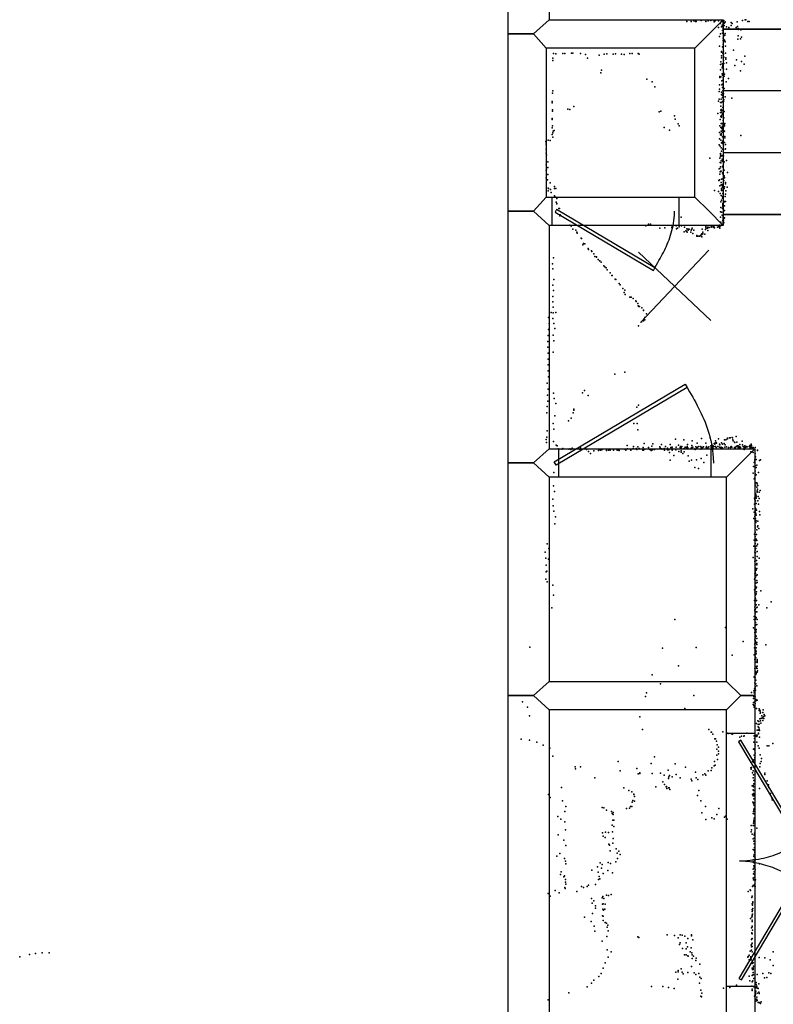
# Model space of a CAD drawing. Header units: millimetres. Extents: x -10538 to 22096, y -7832 to 24688.
# Tile 7 of 20: x -8076 to -5051, y -311 to 3639. Entities that reach past the tile are written whole.
import ezdxf

# ---------------------------------------------------------------- set-up
doc = ezdxf.new("R2010")
doc.units = ezdxf.units.MM
for name, color, linetype in [('DOORS', 7, 'Continuous'), ('P', 9, 'Continuous'), ('PANOS', 10, 'Continuous'), ('ROOMS', 1, 'Continuous'), ('STRUCTS', 4, 'Continuous'), ('WALLS', 3, 'Continuous')]:
    doc.layers.add(name, color=color, linetype=linetype)

# ---------------------------------------------------------------- blocks, each defined once
blk = doc.blocks.new('1-Standard_3D')
for points in [[(-403.982, 5.64828), (253.382, 394.931), (263.573, 377.722), (-393.791, -11.5606), (-403.982, 5.64828)], [(263.573, 377.722), (275.367, 357.142), (283.15, 343.495), (290.844, 329.879), (298.429, 316.269), (305.882, 302.642), (313.184, 288.973), (320.313, 275.239), (327.249, 261.416), (333.971, 247.479), (340.456, 233.405), (346.686, 219.17), (352.638, 204.75), (358.291, 190.121), (363.626, 175.258), (368.62, 160.139), (373.253, 144.738), (377.503, 129.032), (381.351, 112.998), (384.774, 96.6102), (387.752, 79.8457), (390.265, 62.6802), (392.29, 45.0899), (393.807, 27.0508), (395.085, -0.90191)]]:
    blk.add_lwpolyline(points)
blk = doc.blocks.new('2-Double_40')
for points in [[(-803.047, 5.11842), (-144.478, 395.382), (-134.282, 378.176), (-792.851, -12.0874), (-803.047, 5.11842)], [(130.58, 402.327), (799.603, 1.60988), (789.326, -15.5479), (120.303, 385.169), (130.58, 402.327)], [(-134.282, 378.176), (-119.32, 354.081), (-109.98, 338.172), (-101.133, 322.376), (-92.7658, 306.684), (-84.8675, 291.087), (-77.4254, 275.576), (-70.4273, 260.141), (-63.861, 244.774), (-57.7142, 229.467), (-51.9747, 214.209), (-46.6303, 198.992), (-41.6688, 183.807), (-37.078, 168.646), (-32.8455, 153.498), (-28.9593, 138.355), (-25.407, 123.208), (-22.1765, 108.049), (-19.2555, 92.867), (-16.6317, 77.6544), (-14.2931, 62.402), (-12.2272, 47.1006), (-10.422, 31.7413), (-8.86523, 16.3152), (-6.96899, -6.96899)], [(-6.96899, -6.96899), (-5.64674, 24.0467), (-4.27553, 44.0225), (-2.51777, 63.4584), (-0.37793, 82.3727), (2.13953, 100.783), (5.03013, 118.709), (8.2894, 136.167), (11.9129, 153.176), (15.8961, 169.754), (20.2346, 185.919), (24.9238, 201.69), (29.9595, 217.085), (35.3369, 232.121), (41.0518, 246.818), (47.0996, 261.192), (53.4758, 275.263), (60.176, 289.048), (67.1957, 302.566), (74.5305, 315.834), (82.1759, 328.872), (90.1273, 341.697), (98.3804, 354.327), (106.931, 366.78), (120.303, 385.169)]]:
    blk.add_lwpolyline(points)

msp = doc.modelspace()

# ---------------------------------------------------------------- linework, layer by layer
at = {"layer": 'DOORS'}
for points in [[(-5430.1441, 2813.05), (-5938.1441, 2813.05), (-5938.1441, 2927.35), (-5430.1441, 2927.35), (-5430.1441, 2813.05)], [(-5302.0417, 1803.4), (-5911.6417, 1803.4), (-5911.6417, 1917.7), (-5302.0417, 1917.7), (-5302.0417, 1803.4)], [(-5238.75, -239.4667), (-5238.75, 776.5333), (-5124.45, 776.5333), (-5124.45, -239.4667), (-5238.75, -239.4667)]]:
    msp.add_lwpolyline(points, dxfattribs=at)
at = {"layer": 'P'}
for p in [(-5370, 3634), (-5340, 3635), (-5312, 3634), (-5301, 3636), (-5290, 3637), (-5284, 3634), (-5271, 3634), (-5257, 3636), (-5249, 3636), (-5174, 3636), (-5164, 3638), (-5161, 3638), (-5398, 3632), (-5381, 3632), (-5363, 3632), (-5360, 3631), (-5322, 3631), (-5288, 3630), (-5270, 3607), (-5264, 3624), (-5260, 3630), (-5259, 3610), (-5257, 3633), (-5256, 3617), (-5255, 3596), (-5254, 3614), (-5248, 3625), (-5248, 3615), (-5245, 3627), (-5244, 3630), (-5238, 3610), (-5229, 3608), (-5220, 3628), (-5220, 3615), (-5216, 3624), (-5200, 3607), (-5195, 3630), (-5194, 3612), (-5191, 3604), (-5191, 3600), (-5181, 3598), (-5153, 3631), (-5148, 3631), (-5267, 3571), (-5262, 3582), (-5254, 3585), (-5252, 3564), (-5252, 3555), (-5250, 3578), (-5250, 3561), (-5247, 3575), (-5246, 3557), (-5245, 3577), (-5244, 3583), (-5193, 3560), (-5192, 3574), (-5182, 3562), (-5178, 3569), (-5267, 3532), (-5254, 3530), (-5252, 3540), (-5252, 3527), (-5245, 3552), (-5244, 3550), (-5243, 3532), (-5211, 3517), (-5935, 3484), (-5933, 3503), (-5924, 3502), (-5896, 3503), (-5888, 3503), (-5861, 3504), (-5856, 3504), (-5825, 3503), (-5805, 3499), (-5796, 3485), (-5750, 3497), (-5729, 3500), (-5719, 3502), (-5694, 3501), (-5684, 3502), (-5660, 3501), (-5649, 3499), (-5626, 3503), (-5617, 3503), (-5593, 3503), (-5589, 3501), (-5259, 3511), (-5259, 3509), (-5259, 3486), (-5258, 3494), (-5253, 3504), (-5252, 3502), (-5251, 3513), (-5251, 3500), (-5249, 3489), (-5243, 3504), (-5241, 3486), (-5241, 3480), (-5199, 3478), (-5165, 3492), (-5935, 3475), (-5263, 3437), (-5262, 3459), (-5261, 3470), (-5256, 3462), (-5256, 3445), (-5255, 3448), (-5254, 3449), (-5253, 3455), (-5251, 3475), (-5250, 3440), (-5249, 3463), (-5239, 3440), (-5238, 3466), (-5205, 3455), (-5178, 3471), (-5168, 3460), (-5743, 3426), (-5740, 3436), (-5558, 3400), (-5265, 3411), (-5265, 3407), (-5261, 3409), (-5256, 3421), (-5255, 3416), (-5252, 3416), (-5252, 3406), (-5251, 3426), (-5248, 3412), (-5246, 3420), (-5231, 3403), (-5182, 3433), (-5537, 3389), (-5526, 3369), (-5267, 3360), (-5266, 3378), (-5257, 3394), (-5257, 3377), (-5255, 3380), (-5254, 3395), (-5254, 3367), (-5248, 3363), (-5240, 3390), (-5937, 3344), (-5935, 3354), (-5268, 3351), (-5268, 3320), (-5260, 3320), (-5259, 3348), (-5258, 3338), (-5255, 3326), (-5254, 3343), (-5253, 3354), (-5253, 3335), (-5251, 3342), (-5244, 3329), (-5217, 3324), (-5938, 3311), (-5938, 3305), (-5876, 3280), (-5852, 3290), (-5270, 3312), (-5262, 3307), (-5261, 3292), (-5260, 3279), (-5258, 3307), (-5255, 3310), (-5253, 3287), (-5251, 3310), (-5249, 3317), (-5938, 3242), (-5937, 3277), (-5937, 3272), (-5868, 3278), (-5509, 3269), (-5502, 3272), (-5447, 3253), (-5445, 3240), (-5273, 3263), (-5264, 3239), (-5262, 3266), (-5261, 3276), (-5261, 3250), (-5260, 3267), (-5259, 3278), (-5259, 3248), (-5258, 3255), (-5258, 3250), (-5257, 3273), (-5255, 3264), (-5254, 3258), (-5252, 3275), (-5249, 3245), (-5248, 3271), (-5938, 3238), (-5938, 3205), (-5937, 3213), (-5489, 3206), (-5432, 3221), (-5429, 3213), (-5265, 3213), (-5261, 3206), (-5260, 3223), (-5257, 3202), (-5256, 3223), (-5256, 3221), (-5256, 3207), (-5254, 3211), (-5252, 3234), (-5251, 3209), (-5247, 3220), (-5246, 3213), (-5245, 3223), (-5938, 3178), (-5936, 3168), (-5936, 3167), (-5935, 3185), (-5934, 3191), (-5930, 3194), (-5467, 3196), (-5267, 3161), (-5266, 3186), (-5262, 3177), (-5260, 3191), (-5260, 3182), (-5260, 3177), (-5260, 3176), (-5255, 3196), (-5255, 3169), (-5254, 3188), (-5250, 3172), (-5249, 3190), (-5246, 3192), (-5245, 3170), (-5245, 3165), (-5181, 3174), (-5964, 3150), (-5963, 3137), (-5962, 3143), (-5955, 3155), (-5946, 3154), (-5268, 3137), (-5264, 3131), (-5261, 3155), (-5260, 3125), (-5258, 3145), (-5254, 3152), (-5254, 3145), (-5254, 3142), (-5251, 3133), (-5247, 3146), (-5243, 3121), (-5242, 3138), (-5963, 3119), (-5962, 3104), (-5961, 3095), (-5305, 3083), (-5265, 3083), (-5263, 3096), (-5263, 3090), (-5262, 3102), (-5259, 3112), (-5257, 3094), (-5257, 3093), (-5255, 3120), (-5255, 3092), (-5251, 3092), (-5244, 3120), (-5962, 3056), (-5956, 3068), (-5956, 3046), (-5265, 3042), (-5264, 3066), (-5262, 3048), (-5261, 3064), (-5260, 3072), (-5256, 3079), (-5255, 3049), (-5254, 3071), (-5253, 3076), (-5253, 3051), (-5250, 3064), (-5248, 3068), (-5238, 3074), (-5962, 3035), (-5962, 3004), (-5961, 3039), (-5956, 3018), (-5268, 3040), (-5265, 3019), (-5264, 3028), (-5261, 3031), (-5260, 3031), (-5254, 3024), (-5253, 3021), (-5252, 3022), (-5248, 3035), (-5248, 3013), (-5246, 3006), (-5246, 3005), (-5235, 3026), (-5957, 2996), (-5955, 2963), (-5947, 2984), (-5929, 2969), (-5269, 2994), (-5266, 2996), (-5265, 2972), (-5260, 2986), (-5260, 2976), (-5259, 2999), (-5255, 2978), (-5255, 2967), (-5254, 2972), (-5253, 3001), (-5249, 2994), (-5246, 2968), (-5243, 2980), (-5242, 2986), (-5236, 2967), (-5955, 2952), (-5953, 2961), (-5945, 2958), (-5943, 2946), (-5929, 2961), (-5929, 2932), (-5925, 2927), (-5924, 2961), (-5286, 2953), (-5271, 2950), (-5264, 2942), (-5260, 2933), (-5259, 2959), (-5259, 2954), (-5258, 2962), (-5255, 2923), (-5254, 2953), (-5254, 2929), (-5253, 2941), (-5248, 2961), (-5244, 2930), (-5243, 2939), (-5241, 2952), (-5922, 2907), (-5920, 2922), (-5920, 2900), (-5919, 2902), (-5261, 2908), (-5261, 2886), (-5259, 2915), (-5253, 2901), (-5253, 2898), (-5253, 2894), (-5253, 2888), (-5252, 2922), (-5251, 2913), (-5247, 2908), (-5247, 2892), (-5243, 2909), (-5912, 2882), (-5909, 2881), (-5908, 2855), (-5908, 2852), (-5906, 2856), (-5420, 2847), (-5262, 2868), (-5262, 2846), (-5258, 2867), (-5256, 2855), (-5254, 2881), (-5252, 2867), (-5251, 2870), (-5248, 2873), (-5247, 2874), (-5246, 2844), (-5867, 2814), (-5862, 2811), (-5562, 2812), (-5551, 2819), (-5544, 2819), (-5458, 2806), (-5458, 2805), (-5454, 2812), (-5441, 2812), (-5429, 2808), (-5419, 2812), (-5407, 2806), (-5322, 2807), (-5321, 2810), (-5313, 2807), (-5308, 2805), (-5300, 2808), (-5300, 2806), (-5299, 2811), (-5292, 2812), (-5292, 2806), (-5291, 2810), (-5289, 2805), (-5288, 2806), (-5275, 2807), (-5275, 2806), (-5271, 2808), (-5267, 2814), (-5266, 2810), (-5266, 2808), (-5262, 2827), (-5262, 2812), (-5261, 2827), (-5258, 2816), (-5253, 2833), (-5253, 2817), (-5251, 2834), (-5250, 2823), (-5249, 2841), (-5249, 2825), (-5855, 2798), (-5844, 2794), (-5839, 2787), (-5838, 2782), (-5506, 2803), (-5486, 2804), (-5439, 2800), (-5435, 2802), (-5409, 2788), (-5402, 2792), (-5399, 2791), (-5398, 2800), (-5396, 2787), (-5393, 2798), (-5392, 2797), (-5392, 2795), (-5389, 2798), (-5382, 2787), (-5381, 2795), (-5378, 2798), (-5376, 2802), (-5373, 2781), (-5370, 2794), (-5358, 2770), (-5357, 2773), (-5355, 2771), (-5349, 2770), (-5345, 2771), (-5342, 2773), (-5340, 2776), (-5338, 2777), (-5338, 2768), (-5337, 2780), (-5336, 2799), (-5334, 2786), (-5333, 2780), (-5326, 2779), (-5323, 2797), (-5320, 2802), (-5315, 2802), (-5313, 2793), (-5287, 2804), (-5265, 2803), (-5822, 2762), (-5820, 2761), (-5815, 2735), (-5812, 2741), (-5807, 2739), (-5794, 2721), (-5793, 2717), (-5781, 2712), (-5779, 2709), (-5771, 2699), (-5767, 2689), (-5761, 2688), (-5761, 2686), (-5937, 2659), (-5933, 2683), (-5754, 2677), (-5748, 2671), (-5747, 2671), (-5741, 2666), (-5731, 2652), (-5727, 2648), (-5935, 2639), (-5722, 2643), (-5717, 2635), (-5705, 2623), (-5699, 2613), (-5697, 2613), (-5935, 2574), (-5932, 2597), (-5685, 2598), (-5683, 2597), (-5669, 2580), (-5669, 2580), (-5665, 2575), (-5936, 2528), (-5933, 2552), (-5654, 2560), (-5649, 2544), (-5646, 2554), (-5645, 2536), (-5935, 2507), (-5627, 2526), (-5625, 2525), (-5621, 2525), (-5613, 2520), (-5602, 2511), (-5601, 2508), (-5594, 2500), (-5593, 2491), (-5942, 2464), (-5934, 2486), (-5934, 2463), (-5924, 2464), (-5591, 2488), (-5588, 2488), (-5579, 2483), (-5572, 2473), (-5572, 2472), (-5572, 2472), (-5560, 2459), (-5953, 2444), (-5950, 2420), (-5936, 2440), (-5931, 2420), (-5592, 2411), (-5580, 2427), (-5572, 2431), (-5566, 2444), (-5566, 2435), (-5955, 2372), (-5953, 2396), (-5934, 2373), (-5927, 2400), (-5956, 2348), (-5932, 2351), (-5956, 2325), (-5955, 2301), (-5934, 2305), (-5955, 2277), (-5955, 2254), (-5954, 2230), (-5687, 2217), (-5647, 2225), (-5958, 2181), (-5953, 2206), (-5957, 2133), (-5955, 2157), (-5933, 2141), (-5817, 2142), (-5808, 2151), (-5956, 2108), (-5930, 2119), (-5924, 2099), (-5794, 2131), (-5960, 2062), (-5958, 2087), (-5854, 2062), (-5852, 2076), (-5852, 2072), (-5598, 2084), (-5592, 2092), (-5934, 2019), (-5927, 2049), (-5873, 2030), (-5862, 2040), (-5611, 2019), (-5597, 2019), (-5959, 1990), (-5932, 1996), (-5595, 1993), (-5963, 1955), (-5961, 1942), (-5960, 1964), (-5933, 1947), (-5569, 1938), (-5534, 1937), (-5443, 1956), (-5410, 1953), (-5376, 1950), (-5356, 1940), (-5339, 1959), (-5322, 1940), (-5304, 1961), (-5288, 1938), (-5287, 1938), (-5285, 1940), (-5285, 1936), (-5283, 1950), (-5280, 1943), (-5278, 1940), (-5270, 1958), (-5266, 1936), (-5258, 1941), (-5255, 1936), (-5248, 1938), (-5247, 1953), (-5241, 1953), (-5236, 1957), (-5235, 1960), (-5234, 1958), (-5227, 1961), (-5224, 1962), (-5216, 1963), (-5214, 1961), (-5213, 1954), (-5212, 1950), (-5206, 1944), (-5205, 1943), (-5200, 1967), (-5197, 1944), (-5176, 1948), (-5139, 1936), (-5922, 1932), (-5918, 1929), (-5914, 1917), (-5911, 1915), (-5900, 1916), (-5895, 1919), (-5872, 1916), (-5867, 1917), (-5863, 1915), (-5858, 1920), (-5832, 1917), (-5829, 1916), (-5824, 1921), (-5805, 1917), (-5800, 1914), (-5792, 1907), (-5784, 1899), (-5771, 1909), (-5752, 1911), (-5749, 1915), (-5744, 1912), (-5739, 1913), (-5720, 1911), (-5712, 1912), (-5706, 1912), (-5692, 1912), (-5677, 1912), (-5672, 1913), (-5669, 1911), (-5646, 1916), (-5643, 1912), (-5637, 1930), (-5636, 1917), (-5623, 1912), (-5613, 1919), (-5612, 1926), (-5601, 1919), (-5599, 1914), (-5594, 1925), (-5589, 1918), (-5574, 1912), (-5573, 1923), (-5572, 1912), (-5567, 1916), (-5551, 1922), (-5546, 1914), (-5541, 1910), (-5538, 1928), (-5536, 1913), (-5527, 1914), (-5506, 1925), (-5505, 1921), (-5503, 1917), (-5500, 1935), (-5499, 1917), (-5497, 1916), (-5489, 1919), (-5487, 1912), (-5483, 1927), (-5476, 1920), (-5475, 1913), (-5470, 1913), (-5469, 1916), (-5467, 1903), (-5465, 1935), (-5462, 1923), (-5457, 1917), (-5456, 1924), (-5456, 1913), (-5456, 1912), (-5442, 1913), (-5441, 1924), (-5431, 1932), (-5430, 1906), (-5425, 1922), (-5423, 1927), (-5421, 1909), (-5421, 1904), (-5420, 1921), (-5418, 1927), (-5414, 1898), (-5409, 1919), (-5409, 1905), (-5405, 1924), (-5399, 1921), (-5397, 1926), (-5397, 1925), (-5395, 1934), (-5395, 1917), (-5394, 1921), (-5381, 1919), (-5380, 1920), (-5378, 1930), (-5378, 1922), (-5378, 1918), (-5373, 1924), (-5365, 1917), (-5364, 1914), (-5362, 1925), (-5358, 1921), (-5355, 1924), (-5349, 1926), (-5342, 1927), (-5342, 1916), (-5340, 1922), (-5336, 1921), (-5333, 1924), (-5331, 1925), (-5320, 1922), (-5319, 1927), (-5318, 1920), (-5313, 1921), (-5309, 1925), (-5302, 1929), (-5300, 1923), (-5300, 1915), (-5299, 1925), (-5298, 1934), (-5295, 1916), (-5292, 1929), (-5292, 1920), (-5289, 1926), (-5283, 1927), (-5280, 1923), (-5273, 1926), (-5266, 1924), (-5265, 1933), (-5261, 1920), (-5260, 1924), (-5254, 1921), (-5245, 1924), (-5244, 1933), (-5238, 1925), (-5230, 1923), (-5223, 1922), (-5221, 1925), (-5220, 1926), (-5217, 1924), (-5207, 1923), (-5202, 1923), (-5200, 1926), (-5195, 1929), (-5192, 1929), (-5192, 1926), (-5192, 1923), (-5188, 1926), (-5186, 1922), (-5186, 1920), (-5185, 1934), (-5182, 1924), (-5182, 1923), (-5174, 1933), (-5171, 1926), (-5168, 1914), (-5167, 1923), (-5167, 1921), (-5165, 1929), (-5164, 1923), (-5162, 1924), (-5161, 1924), (-5160, 1926), (-5156, 1925), (-5147, 1927), (-5145, 1931), (-5144, 1921), (-5141, 1930), (-5141, 1925), (-5141, 1923), (-5141, 1905), (-5138, 1931), (-5136, 1922), (-5133, 1919), (-5132, 1902), (-5131, 1922), (-5124, 1923), (-5123, 1899), (-5114, 1912), (-5114, 1910), (-5464, 1872), (-5450, 1890), (-5393, 1889), (-5389, 1868), (-5379, 1872), (-5359, 1873), (-5340, 1878), (-5329, 1863), (-5318, 1892), (-5127, 1862), (-5125, 1875), (-5125, 1869), (-5122, 1885), (-5120, 1875), (-5106, 1871), (-5102, 1873), (-5931, 1822), (-5366, 1842), (-5351, 1839), (-5131, 1819), (-5130, 1847), (-5129, 1847), (-5124, 1842), (-5124, 1827), (-5124, 1817), (-5123, 1851), (-5119, 1843), (-5117, 1852), (-5110, 1822), (-5128, 1797), (-5125, 1800), (-5123, 1810), (-5121, 1781), (-5120, 1813), (-5117, 1781), (-5933, 1769), (-5929, 1746), (-5123, 1772), (-5122, 1769), (-5122, 1738), (-5117, 1764), (-5116, 1745), (-5116, 1743), (-5115, 1777), (-5115, 1749), (-5114, 1755), (-5113, 1770), (-5108, 1743), (-5104, 1750), (-5936, 1715), (-5126, 1720), (-5125, 1714), (-5122, 1709), (-5121, 1719), (-5120, 1732), (-5120, 1725), (-5120, 1719), (-5113, 1708), (-5112, 1726), (-5108, 1718), (-5934, 1689), (-5931, 1667), (-5133, 1676), (-5128, 1663), (-5126, 1695), (-5124, 1680), (-5123, 1667), (-5122, 1660), (-5121, 1677), (-5119, 1698), (-5118, 1671), (-5110, 1695), (-5106, 1666), (-5925, 1645), (-5129, 1638), (-5125, 1646), (-5124, 1620), (-5123, 1639), (-5122, 1636), (-5121, 1657), (-5121, 1622), (-5120, 1651), (-5120, 1629), (-5113, 1627), (-5105, 1653), (-5928, 1616), (-5124, 1599), (-5123, 1609), (-5123, 1600), (-5123, 1583), (-5123, 1582), (-5117, 1592), (-5114, 1605), (-5113, 1608), (-5109, 1598), (-5127, 1551), (-5126, 1575), (-5125, 1575), (-5124, 1565), (-5120, 1551), (-5119, 1555), (-5118, 1573), (-5117, 1549), (-5967, 1503), (-5959, 1536), (-5952, 1518), (-5129, 1527), (-5125, 1526), (-5125, 1503), (-5124, 1511), (-5123, 1538), (-5122, 1525), (-5121, 1518), (-5117, 1528), (-5116, 1506), (-5114, 1535), (-5964, 1478), (-5953, 1475), (-5132, 1481), (-5125, 1465), (-5124, 1478), (-5123, 1488), (-5122, 1500), (-5119, 1469), (-5118, 1469), (-5115, 1485), (-5107, 1478), (-5963, 1451), (-5962, 1424), (-5960, 1426), (-5124, 1453), (-5124, 1440), (-5124, 1428), (-5123, 1423), (-5120, 1453), (-5120, 1436), (-5120, 1430), (-5117, 1457), (-5117, 1452), (-5117, 1437), (-5964, 1394), (-5959, 1384), (-5126, 1394), (-5125, 1416), (-5125, 1397), (-5123, 1402), (-5123, 1388), (-5122, 1417), (-5122, 1403), (-5118, 1409), (-5117, 1389), (-5115, 1412), (-5936, 1370), (-5126, 1351), (-5124, 1368), (-5122, 1363), (-5122, 1355), (-5121, 1378), (-5120, 1359), (-5118, 1362), (-5118, 1344), (-5115, 1381), (-5100, 1348), (-5933, 1330), (-5126, 1309), (-5125, 1342), (-5124, 1330), (-5124, 1320), (-5124, 1306), (-5123, 1314), (-5122, 1316), (-5121, 1333), (-5121, 1307), (-5119, 1335), (-5118, 1309), (-5059, 1304), (-5940, 1279), (-5125, 1282), (-5125, 1271), (-5125, 1268), (-5123, 1298), (-5123, 1287), (-5123, 1273), (-5122, 1276), (-5120, 1292), (-5117, 1281), (-5117, 1264), (-5116, 1282), (-5109, 1291), (-5076, 1280), (-5446, 1232), (-5128, 1245), (-5127, 1233), (-5123, 1256), (-5123, 1245), (-5123, 1233), (-5121, 1237), (-5120, 1263), (-5120, 1241), (-5116, 1232), (-5243, 1201), (-5130, 1199), (-5125, 1194), (-5122, 1220), (-5122, 1211), (-5122, 1208), (-5121, 1186), (-5120, 1192), (-5117, 1213), (-5125, 1180), (-5125, 1151), (-5124, 1160), (-5124, 1158), (-5124, 1149), (-5123, 1161), (-5122, 1170), (-5121, 1184), (-5121, 1181), (-5119, 1166), (-5117, 1157), (-6028, 1121), (-5495, 1117), (-5360, 1120), (-5172, 1145), (-5126, 1119), (-5125, 1135), (-5125, 1132), (-5124, 1111), (-5122, 1145), (-5122, 1109), (-5121, 1137), (-5119, 1119), (-5117, 1140), (-5117, 1132), (-5080, 1131), (-5216, 1090), (-5127, 1091), (-5125, 1072), (-5123, 1086), (-5123, 1071), (-5121, 1093), (-5121, 1079), (-5120, 1105), (-5119, 1097), (-5115, 1072), (-5115, 1068), (-5431, 1047), (-5125, 1036), (-5122, 1061), (-5118, 1044), (-5118, 1037), (-5116, 1060), (-5115, 1064), (-5115, 1045), (-5115, 1036), (-5114, 1027), (-5537, 1011), (-5128, 1003), (-5127, 1001), (-5124, 998), (-5123, 988), (-5122, 1024), (-5121, 1012), (-5121, 989), (-5119, 1016), (-5118, 1020), (-5116, 1021), (-5503, 975), (-5126, 955), (-5125, 979), (-5124, 964), (-5124, 958), (-5123, 957), (-5122, 949), (-5121, 975), (-5117, 967), (-5563, 924), (-5559, 938), (-5369, 928), (-5138, 940), (-5130, 916), (-5129, 946), (-5129, 924), (-5128, 939), (-5123, 923), (-5121, 912), (-5115, 909), (-6057, 902), (-6037, 881), (-5406, 875), (-5131, 892), (-5130, 900), (-5129, 887), (-5128, 881), (-5125, 902), (-5123, 896), (-5121, 906), (-5118, 875), (-5107, 874), (-5105, 869), (-5091, 870), (-6029, 846), (-5587, 842), (-5108, 868), (-5105, 834), (-5104, 865), (-5103, 857), (-5102, 858), (-5100, 835), (-5096, 846), (-5096, 837), (-5094, 838), (-5092, 859), (-5090, 844), (-5089, 836), (-5087, 851), (-5085, 846), (-5576, 792), (-5309, 792), (-5118, 815), (-5113, 826), (-5112, 811), (-5112, 802), (-5109, 824), (-5109, 799), (-5108, 793), (-5107, 813), (-5102, 826), (-5101, 817), (-5093, 828), (-6063, 753), (-5300, 781), (-5299, 781), (-5293, 772), (-5285, 754), (-5283, 754), (-5253, 782), (-5236, 777), (-5232, 775), (-5219, 774), (-5215, 772), (-5185, 760), (-5178, 764), (-5169, 765), (-5168, 766), (-5157, 776), (-5127, 766), (-5126, 755), (-5125, 755), (-5121, 764), (-5118, 769), (-5117, 763), (-5116, 769), (-5115, 788), (-5111, 788), (-5110, 776), (-5110, 774), (-5109, 788), (-5106, 787), (-5106, 760), (-6029, 749), (-6000, 741), (-5975, 728), (-5948, 716), (-5279, 744), (-5277, 712), (-5276, 730), (-5271, 720), (-5130, 713), (-5129, 741), (-5127, 714), (-5124, 730), (-5117, 740), (-5112, 726), (-5108, 716), (-5075, 726), (-5068, 726), (-5052, 735), (-5936, 684), (-5527, 682), (-5277, 688), (-5270, 704), (-5270, 694), (-5128, 688), (-5125, 708), (-5125, 679), (-5125, 672), (-5124, 696), (-5103, 690), (-5098, 675), (-5846, 641), (-5845, 634), (-5825, 642), (-5674, 663), (-5599, 635), (-5541, 655), (-5445, 653), (-5403, 640), (-5298, 637), (-5288, 646), (-5286, 663), (-5284, 648), (-5275, 671), (-5141, 662), (-5141, 637), (-5139, 632), (-5138, 639), (-5133, 663), (-5133, 647), (-5132, 660), (-5130, 662), (-5129, 669), (-5105, 641), (-5104, 655), (-5099, 663), (-5767, 598), (-5666, 625), (-5593, 613), (-5587, 618), (-5586, 615), (-5537, 615), (-5504, 616), (-5489, 608), (-5472, 628), (-5471, 595), (-5470, 602), (-5467, 607), (-5457, 602), (-5441, 611), (-5424, 598), (-5363, 620), (-5360, 597), (-5333, 610), (-5325, 613), (-5321, 608), (-5312, 626), (-5300, 627), (-5134, 618), (-5132, 626), (-5131, 626), (-5131, 597), (-5130, 609), (-5085, 616), (-5084, 611), (-5901, 559), (-5651, 557), (-5522, 562), (-5494, 581), (-5488, 571), (-5481, 561), (-5480, 563), (-5478, 554), (-5471, 557), (-5468, 557), (-5380, 592), (-5377, 586), (-5354, 591), (-5135, 566), (-5131, 567), (-5130, 561), (-5129, 587), (-5129, 574), (-5106, 555), (-5075, 586), (-5070, 570), (-5068, 559), (-5953, 530), (-5947, 519), (-5630, 546), (-5619, 541), (-5611, 530), (-5610, 532), (-5608, 523), (-5466, 551), (-5355, 527), (-5349, 547), (-5134, 531), (-5132, 549), (-5131, 525), (-5130, 547), (-5130, 534), (-5129, 529), (-5129, 525), (-5062, 535), (-5056, 517), (-5054, 536), (-5897, 505), (-5884, 483), (-5737, 479), (-5731, 477), (-5640, 474), (-5628, 476), (-5624, 483), (-5619, 482), (-5617, 500), (-5615, 507), (-5608, 504), (-5342, 505), (-5323, 483), (-5269, 475), (-5133, 500), (-5130, 499), (-5130, 493), (-5129, 513), (-5128, 487), (-5128, 474), (-5055, 509), (-5051, 508), (-5916, 442), (-5888, 462), (-5720, 468), (-5700, 462), (-5697, 455), (-5694, 458), (-5694, 450), (-5337, 457), (-5297, 437), (-5277, 451), (-5247, 440), (-5242, 444), (-5132, 454), (-5130, 462), (-5129, 469), (-5129, 453), (-5128, 436), (-5903, 431), (-5888, 421), (-5697, 408), (-5695, 428), (-5691, 428), (-5691, 402), (-5322, 430), (-5288, 433), (-5236, 432), (-5139, 406), (-5131, 406), (-5130, 416), (-5129, 428), (-5129, 422), (-5129, 406), (-5117, 395), (-5914, 369), (-5885, 389), (-5736, 377), (-5733, 363), (-5726, 358), (-5724, 380), (-5712, 378), (-5696, 381), (-5139, 381), (-5138, 389), (-5136, 372), (-5128, 367), (-5127, 369), (-5127, 356), (-5126, 375), (-5891, 347), (-5884, 326), (-5711, 331), (-5708, 327), (-5695, 335), (-5694, 354), (-5132, 353), (-5129, 343), (-5128, 333), (-5126, 318), (-5125, 334), (-5125, 333), (-5920, 283), (-5908, 294), (-5706, 305), (-5681, 312), (-5677, 295), (-5671, 303), (-5666, 290), (-5131, 310), (-5129, 309), (-5129, 282), (-5127, 290), (-5127, 289), (-5127, 285), (-5126, 304), (-5126, 285), (-5125, 308), (-5125, 298), (-5889, 274), (-5885, 263), (-5883, 253), (-5757, 241), (-5745, 256), (-5738, 250), (-5714, 258), (-5704, 254), (-5683, 260), (-5676, 274), (-5131, 268), (-5131, 260), (-5129, 244), (-5128, 256), (-5126, 267), (-5126, 240), (-5125, 260), (-5124, 275), (-5124, 257), (-5106, 253), (-5905, 210), (-5902, 221), (-5892, 200), (-5889, 204), (-5779, 227), (-5754, 219), (-5750, 202), (-5740, 235), (-5733, 214), (-5715, 226), (-5696, 216), (-5131, 231), (-5130, 213), (-5128, 236), (-5128, 220), (-5126, 210), (-5124, 229), (-5887, 158), (-5885, 190), (-5885, 179), (-5884, 171), (-5820, 162), (-5798, 162), (-5793, 167), (-5765, 169), (-5753, 189), (-5747, 192), (-5134, 161), (-5132, 195), (-5132, 165), (-5130, 188), (-5128, 197), (-5127, 164), (-5126, 188), (-5126, 169), (-5123, 162), (-5122, 188), (-5955, 133), (-5946, 123), (-5926, 146), (-5910, 136), (-5886, 154), (-5839, 141), (-5813, 157), (-5735, 122), (-5720, 127), (-5712, 125), (-5701, 130), (-5151, 141), (-5144, 148), (-5142, 145), (-5136, 123), (-5780, 113), (-5778, 95), (-5771, 104), (-5765, 84), (-5737, 116), (-5736, 90), (-5733, 92), (-5731, 114), (-5725, 90), (-5137, 118), (-5135, 92), (-5134, 93), (-5134, 88), (-5134, 86), (-5133, 100), (-5133, 98), (-5777, 53), (-5764, 74), (-5736, 44), (-5735, 70), (-5733, 43), (-5732, 66), (-5727, 70), (-5136, 69), (-5136, 47), (-5136, 44), (-5135, 61), (-5134, 65), (-5134, 50), (-5133, 73), (-5809, 39), (-5782, 21), (-5770, 2), (-5734, 25), (-5725, 17), (-5720, 14), (-5715, 6), (-5142, 33), (-5137, 39), (-5136, 21), (-5136, 3), (-5136, 0), (-5135, 26), (-5135, 21), (-5767, -18), (-5719, -39), (-5717, -1), (-5714, -16), (-5477, -33), (-5447, -35), (-5424, -33), (-5416, -34), (-5406, -38), (-5379, -32), (-5379, -37), (-5138, -4), (-5137, -25), (-5137, -27), (-5136, -28), (-5134, -14), (-5738, -58), (-5595, -40), (-5590, -43), (-5433, -45), (-5427, -71), (-5424, -65), (-5401, -64), (-5394, -47), (-5373, -53), (-5139, -74), (-5138, -51), (-5138, -71), (-5137, -48), (-5136, -47), (-5136, -66), (-8037, -111), (-8012, -107), (-7986, -105), (-7957, -104), (-5717, -93), (-5701, -100), (-5415, -87), (-5407, -113), (-5401, -89), (-5401, -113), (-5395, -80), (-5394, -116), (-5392, -118), (-5384, -100), (-5380, -85), (-5377, -105), (-5376, -112), (-5371, -118), (-5148, -114), (-5143, -98), (-5138, -81), (-5138, -94), (-5136, -100), (-5135, -79), (-5051, -100), (-8076, -121), (-5725, -145), (-5714, -122), (-5376, -127), (-5362, -136), (-5360, -126), (-5346, -150), (-5153, -122), (-5151, -119), (-5148, -133), (-5142, -121), (-5141, -129), (-5140, -133), (-5136, -148), (-5131, -145), (-5108, -123), (-5085, -125), (-5063, -132), (-5051, -156), (-5741, -188), (-5733, -166), (-5442, -182), (-5432, -176), (-5432, -181), (-5420, -169), (-5416, -182), (-5413, -189), (-5394, -183), (-5379, -159), (-5368, -185), (-5361, -191), (-5349, -187), (-5136, -166), (-5136, -195), (-5134, -171), (-5132, -165), (-5132, -183), (-5132, -192), (-5131, -168), (-5131, -171), (-5130, -158), (-5130, -193), (-5116, -192), (-5093, -188), (-5069, -185), (-5060, -187), (-5781, -226), (-5771, -214), (-5751, -200), (-5434, -210), (-5347, -226), (-5346, -202), (-5340, -207), (-5198, -234), (-5148, -198), (-5145, -217), (-5136, -221), (-5133, -217), (-5129, -208), (-5120, -224), (-5119, -232), (-5109, -229), (-5086, -205), (-5077, -204), (-5871, -265), (-5798, -241), (-5540, -239), (-5494, -239), (-5471, -243), (-5448, -248), (-5342, -255), (-5337, -267), (-5251, -246), (-5225, -243), (-5137, -238), (-5135, -251), (-5135, -256), (-5129, -241), (-5124, -267), (-5123, -264), (-5123, -275), (-5122, -245), (-5122, -272), (-5121, -259), (-5118, -241), (-5117, -238), (-5115, -246), (-5115, -267), (-5113, -246), (-5111, -248), (-5109, -263), (-5108, -266), (-5108, -268), (-5955, -293), (-5341, -278), (-5339, -281), (-5126, -278), (-5124, -291), (-5123, -277), (-5122, -299), (-5119, -291), (-5118, -297), (-5117, -282), (-5117, -292), (-5116, -296), (-5111, -304), (-5108, -304), (-5104, -306), (-5102, -308), (-5099, -301)]:
    msp.add_point(p, dxfattribs=at)
at = {"layer": 'PANOS'}
for points in [[(-5591.64, 2706.2369), (-5300.8237, 2431.5991)], [(-5308.913, 2714.3262), (-5583.5507, 2423.5098)]]:
    msp.add_lwpolyline(points, dxfattribs=at)
at = {"layer": 'ROOMS'}
msp.add_lwpolyline([(-3790.95, 6762.75), (-5321.3, 6762.75), (-5340.35, 6756.4), (-5340.35, 6699.25), (-5949.95, 6699.25), (-5949.95, 3638.55), (-5251.45, 3638.55), (-5251.45, 3600.45), (-4457.7, 3600.45)], dxfattribs=at)
for points in [[(-4387.85, 2698.75), (-4387.85, 3556), (-4457.7, 3556), (-4457.7, 3632.2), (-4457.7, 3600.45), (-5251.45, 3600.45), (-5251.45, 3638.55), (-5251.45, 2813.05), (-5251.45, 2857.5), (-4387.85, 2857.5), (-4387.85, 2698.75)], [(-5962.65, 3524.25), (-5962.65, 2927.35), (-5365.75, 2927.35), (-5365.75, 3524.25), (-5962.65, 3524.25)], [(-5949.95, 2813.05), (-5949.95, 1917.7), (-5124.45, 1917.7), (-5124.45, 927.1), (-5124.45, -374.65), (-4298.95, -374.65), (-3429, -374.65), (-3429, 533.4), (-4254.5, 533.4), (-4254.5, 2641.6), (-4254.5, 2698.75), (-4387.85, 2698.75), (-4387.85, 2857.5), (-5251.45, 2857.5), (-5251.45, 2813.05), (-5949.95, 2813.05)], [(-5949.95, 1803.4), (-5949.95, 984.25), (-5238.75, 984.25), (-5238.75, 1803.4), (-5949.95, 1803.4)], [(-5949.95, 869.95), (-5949.95, -425.45), (-5238.75, -425.45), (-5238.75, 869.95), (-5949.95, 869.95)]]:
    msp.add_lwpolyline(points, close=True, dxfattribs=at)
at = {"layer": 'STRUCTS'}
for points in [[(-5251.45, 3600.45), (-5251.45, 2857.5)], [(-4387.85, 3600.45), (-5251.45, 3600.45)], [(-4387.85, 3352.8), (-5251.45, 3352.8)], [(-4387.85, 3105.15), (-5251.45, 3105.15)], [(-4387.85, 2857.5), (-5251.45, 2857.5)]]:
    msp.add_lwpolyline(points, dxfattribs=at)
at = {"layer": 'WALLS'}
for points in [[(-5949.95, 6699.25), (-5949.95, 3638.55), (-6013.45, 3581.4), (-6115.05, 3581.4), (-6115.05, 6756.4), (-6013.45, 6756.4), (-5949.95, 6699.25)], [(-5949.95, 3638.55), (-5251.45, 3638.55), (-5308.6, 3581.4), (-5365.75, 3524.25), (-5962.65, 3524.25), (-6013.45, 3581.4), (-5949.95, 3638.55)], [(-5251.45, 3638.55), (-5251.45, 2813.05), (-5308.6, 2870.2), (-5365.75, 2927.35), (-5365.75, 3524.25), (-5308.6, 3581.4), (-5251.45, 3638.55)], [(-5962.65, 3524.25), (-5962.65, 2927.35), (-6013.45, 2870.2), (-6115.05, 2870.2), (-6115.05, 3581.4), (-6013.45, 3581.4), (-5962.65, 3524.25)], [(-5251.45, 2813.05), (-5949.95, 2813.05), (-6013.45, 2870.2), (-5962.65, 2927.35), (-5365.75, 2927.35), (-5308.6, 2870.2), (-5251.45, 2813.05)], [(-5949.95, 2813.05), (-5949.95, 1917.7), (-6013.45, 1860.55), (-6115.05, 1860.55), (-6115.05, 2870.2), (-6013.45, 2870.2), (-5949.95, 2813.05)], [(-5238.75, 1803.4), (-5949.95, 1803.4), (-6013.45, 1860.55), (-5949.95, 1917.7), (-5124.45, 1917.7), (-5181.6, 1860.55), (-5238.75, 1803.4)], [(-5238.75, 984.25), (-5238.75, 1803.4), (-5181.6, 1860.55), (-5124.45, 1917.7), (-5124.45, 927.1), (-5181.6, 927.1), (-5238.75, 984.25)], [(-5949.95, 1803.4), (-5949.95, 984.25), (-6013.45, 927.1), (-6115.05, 927.1), (-6115.05, 1860.55), (-6013.45, 1860.55), (-5949.95, 1803.4)], [(-5238.75, 869.95), (-5949.95, 869.95), (-6013.45, 927.1), (-5949.95, 984.25), (-5238.75, 984.25), (-5181.6, 927.1), (-5238.75, 869.95)], [(-5949.95, 869.95), (-5949.95, -425.45), (-6013.45, -482.6), (-6115.05, -482.6), (-6115.05, 927.1), (-6013.45, 927.1), (-5949.95, 869.95)], [(-5238.75, -425.45), (-5238.75, 869.95), (-5181.6, 927.1), (-5124.45, 927.1), (-5124.45, -374.65), (-5181.6, -482.6), (-5238.75, -425.45)]]:
    msp.add_lwpolyline(points, dxfattribs=at)

# ---------------------------------------------------------------- block references
at = {"layer": 'DOORS'}
for name, p, xscale, yscale, rotation in [('1-Standard_3D', (-5684.1, 2870.2), -0.6, 0.6, 180), ('1-Standard_3D', (-5606.8, 1860.5), -0.8, -0.8, 180), ('2-Double_40', (-5181.6, 268.5), 0.6, -0.6, 90)]:
    msp.add_blockref(name, p, dxfattribs=dict(at, xscale=xscale, yscale=yscale, rotation=rotation))

doc.saveas('drawing.dxf')
